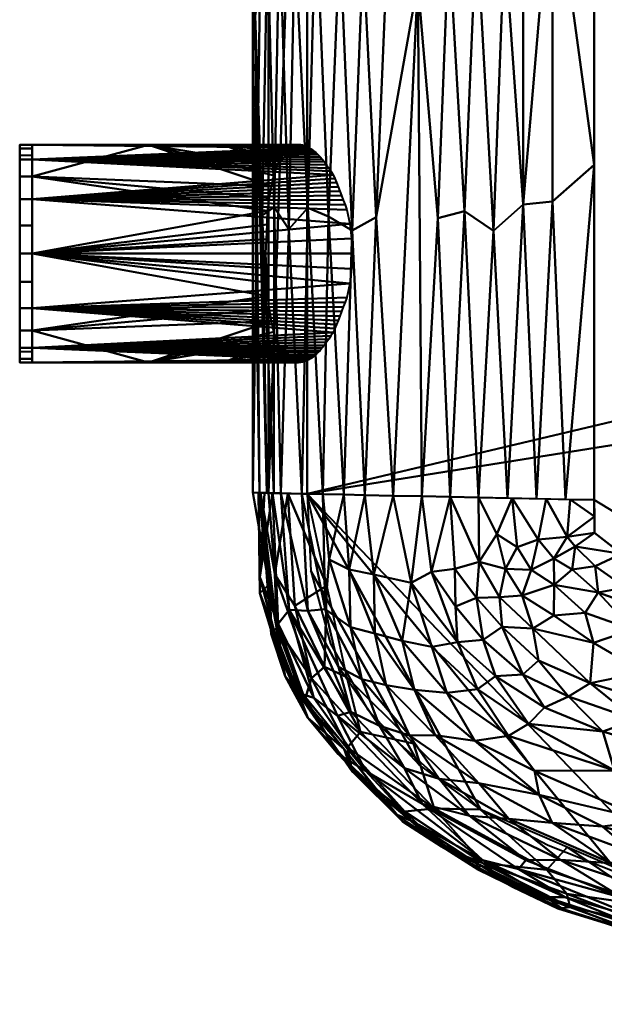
# Model space of a CAD drawing. Header units: millimetres. Extents: x -156 to 177, y -571 to 0.
# Tile 13 of 256: x -147 to -93, y -149 to -59. Entities that reach past the tile are written whole.
import ezdxf

# ---------------------------------------------------------------- set-up
doc = ezdxf.new("R2010")
doc.units = ezdxf.units.MM
doc.layers.add('A-GENM', color=13, linetype='Continuous', lineweight=30)

# ---------------------------------------------------------------- blocks, each defined once
blk = doc.blocks.new('F0B615S1-F_MODEL - F0B615S1-F_MODEL-3591-View 1')
at = {"layer": 'A-GENM', "lineweight": 40}
mesh = blk.add_polyface(dxfattribs=at)
corners = [(-125.429, 0, -5), (-122.854, 0, -23.434), (-115.119, 0, -39.981), (-104.678, 0, -51.76), (-94.04, 0, -56.246), (-94.04, -102.635, -56.246), (-104.678, -102.407, -51.76), (-115.119, -102.183, -39.981), (-122.854, -102.017, -23.434), (-125.429, -101.962, -5), (-124.149, 0, -14.165), (-124.141, -101.99, -14.217), (-125.429, -61.581, -5), (-124.076, -50.89, -18.813), (-121.568, -51.009, -27.206), (-118.987, 0, -31.708), (-118.987, -102.1, -31.708), (-117.405, -51.05, -36.193), (-113.015, -51.092, -43.006), (-109.899, 0, -45.871), (-109.899, -102.295, -45.871), (-107.405, -51.148, -49.4), (-102.302, -51.203, -53.438), (-99.359, 0, -54.003), (-99.359, -102.521, -54.003), (-94.04, -41.054, -56.246), (-124.789, -101.976, -9.583), (-125.199, -58.162, -11.787), (-96.684, 0, -55.131), (-97.886, -43.752, -55.581), (-94.04, -71.844, -56.246), (-96.684, -102.578, -55.131), (-97.881, -75.212, -55.582), (-100.583, -75.502, -54.429), (-102.019, -102.464, -52.881), (-103.304, -77.908, -52.774), (-105.949, -76.116, -50.718), (-107.288, -102.351, -48.815), (-104.86, -49.941, -51.617), (-107.288, 0, -48.815), (-103.484, -25.569, -52.647), (-102.019, 0, -52.881), (-100.577, -27.012, -54.432), (-106.228, -25.574, -50.476), (-108.839, -26.189, -47.97), (-110.263, -55.112, -46.417), (-112.509, 0, -42.926), (-112.509, -102.239, -42.926), (-108.404, -76.749, -48.419), (-113.911, -24.422, -41.766), (-111.432, -26.589, -45.037), (-116.201, -26.215, -38.261), (-117.053, 0, -35.844), (-115.284, -52.355, -39.727), (-117.053, -102.142, -35.844), (-114.08, -76.645, -41.524), (-118.47, -76.596, -34.203), (-119.632, -48.328, -31.825), (-120.372, -75.803, -30.172), (-120.92, -102.059, -27.571), (-116.278, -77.888, -38.134), (-118.187, -25.525, -34.747), (-120.92, 0, -27.571), (-122.12, -77.752, -25.68), (-123.462, -75.729, -21.319), (-123.498, -102.004, -18.825), (-122.963, -49.615, -23.075), (-123.501, 0, -18.8), (-122.24, -25.517, -25.33), (-123.509, -24.098, -21.142), (-124.478, -25.445, -16.863), (-125.153, -27.894, -12.269), (-124.789, 0, -9.583), (-124.544, -76.499, -16.511), (-125.429, -30.79, -5)]
mesh.append_faces([[corners[k] for k in face] for face in [(28, 29, 23), (3, 43, 39), (20, 48, 37), (16, 56, 54), (15, 57, 62), (62, 68, 1), (1, 69, 67), (74, 27, 12)]], dxfattribs={"vtx0": -1, "vtx1": -1})
mesh.append_faces([[corners[k] for k in face] for face in [(64, 65, 73), (2, 49, 51), (14, 63, 66), (64, 66, 63), (56, 57, 17), (27, 73, 11), (13, 70, 69), (55, 60, 53), (38, 35, 36), (10, 70, 71), (29, 28, 25), (27, 26, 12), (61, 51, 17), (17, 51, 53), (59, 63, 58), (61, 57, 15), (58, 56, 16), (38, 22, 35), (44, 50, 19), (43, 38, 21), (37, 48, 36), (70, 27, 71), (38, 40, 22), (34, 35, 33), (30, 31, 32), (73, 27, 13), (29, 32, 33), (42, 22, 40), (33, 32, 24), (30, 32, 29), (33, 22, 42), (36, 35, 6), (33, 35, 22), (45, 48, 20), (36, 21, 38), (39, 43, 44), (38, 43, 40), (43, 3, 40), (41, 42, 40), (23, 29, 42), (33, 42, 29), (43, 21, 44), (45, 44, 21), (49, 46, 50), (48, 21, 36), (47, 55, 45), (50, 45, 18), (55, 7, 60), (45, 21, 48), (53, 51, 49), (45, 50, 44), (18, 49, 50), (53, 49, 18), (55, 53, 18), (61, 52, 51), (17, 60, 56), (45, 55, 18), (56, 58, 57), (60, 17, 53), (62, 57, 68), (14, 57, 58), (56, 60, 54), (17, 57, 61), (57, 14, 68), (64, 63, 8), (58, 63, 14), (64, 13, 66), (70, 67, 69), (68, 14, 66), (69, 68, 66), (69, 1, 68), (13, 69, 66), (27, 70, 13), (27, 74, 71), (74, 72, 71), (64, 73, 13)]], dxfattribs={"vtx0": -1, "vtx1": -1, "vtx2": -1})
mesh.append_faces([[corners[k] for k in face] for face in [(49, 2, 46), (45, 20, 47), (32, 31, 24), (29, 25, 30), (33, 24, 34), (36, 6, 37), (40, 3, 41), (61, 15, 52), (58, 16, 59), (64, 8, 65)]], dxfattribs={"vtx0": -1, "vtx2": -1})
mesh.append_faces([[corners[k] for k in face] for face in [(0, 72, 74)]], dxfattribs={"vtx1": -1})
mesh.append_faces([[corners[k] for k in face] for face in [(19, 39, 44), (11, 26, 27), (34, 6, 35), (41, 23, 42), (46, 19, 50), (52, 2, 51), (47, 7, 55), (59, 8, 63), (7, 54, 60), (65, 11, 73), (10, 67, 70), (72, 10, 71)]], dxfattribs={"vtx1": -1, "vtx2": -1})
mesh.append_faces([[corners[k] for k in face] for face in [(26, 9, 12), (28, 4, 25), (30, 5, 31)]], dxfattribs={"vtx2": -1})
mesh = blk.add_polyface(dxfattribs=at)
corners = [(-120.429, 0), (-123.964, 0, -1.464), (-125.429, 0, -5), (-125.429, -101.962, -5), (-123.964, -101.994, -1.464), (-120.429, -102.073)]
mesh.append_faces([[corners[k] for k in face] for face in [(1, 3, 4), (4, 0, 1)]], dxfattribs={"vtx0": -1, "vtx2": -1})
mesh.append_faces([[corners[k] for k in face] for face in [(2, 3, 1)]], dxfattribs={"vtx1": -1})
mesh.append_faces([[corners[k] for k in face] for face in [(4, 5, 0)]], dxfattribs={"vtx2": -1})
mesh = blk.add_polyface(dxfattribs=at)
corners = [(-36.646, -143.968), (36.646, -143.968), (43.449, -143.9), (50.249, -143.678), (57.04, -143.278), (63.817, -142.67), (70.567, -141.823), (77.276, -140.693), (83.919, -139.228), (90.459, -137.357), (96.834, -134.988), (102.942, -131.999), (108.605, -128.239), (113.532, -123.563), (117.319, -117.93), (119.633, -111.55), (120.352, -106.891), (120.429, -102.073), (120.429, 0), (-120.429, 0), (-120.429, -102.073), (-120.093, -109.137), (-118.268, -115.856), (-114.846, -121.917), (-110.094, -127.01), (-104.455, -131.109), (-98.281, -134.354), (-91.791, -136.913), (-85.109, -138.922), (-78.309, -140.49), (-71.435, -141.694), (-64.515, -142.594), (-57.566, -143.238), (-50.6, -143.662), (-43.624, -143.896), (0, -52.817), (7.036, -53.743), (13.592, -56.459), (19.222, -60.778), (23.541, -66.408), (26.257, -72.964), (27.183, -80), (26.257, -87.036), (23.541, -93.592), (19.222, -99.222), (13.592, -103.541), (7.036, -106.257), (0, -107.183), (-7.036, -106.257), (-13.592, -103.541), (-19.222, -99.222), (-23.541, -93.592), (-26.257, -87.036), (-27.183, -80), (-26.257, -72.964), (-23.541, -66.408), (-19.222, -60.778), (-13.592, -56.459), (-7.036, -53.743)]
mesh.append_faces([[corners[k] for k in face] for face in [(46, 1, 45), (44, 2, 43), (42, 17, 41), (39, 18, 38), (36, 18, 35)]], dxfattribs={"vtx0": -1, "vtx1": -1})
mesh.append_faces([[corners[k] for k in face] for face in [(20, 27, 28), (50, 34, 0, 49), (54, 19, 20, 53), (20, 52, 53), (19, 54, 55), (34, 50, 51), (19, 58, 35, 18), (0, 48, 49), (0, 47, 48), (43, 4, 5, 42), (1, 46, 47, 0)]], dxfattribs={"vtx0": -1, "vtx2": -1})
mesh.append_faces([[corners[k] for k in face] for face in [(42, 7, 8, 17)]], dxfattribs={"vtx0": -1, "vtx2": -1, "vtx3": -1})
mesh.append_faces([[corners[k] for k in face] for face in [(20, 25, 26, 27), (51, 32, 33, 34), (52, 29, 30, 31), (43, 2, 3, 4), (42, 5, 6, 7), (17, 8, 9, 10), (17, 10, 11, 12)]], dxfattribs={"vtx0": -1, "vtx3": -1})
mesh.append_faces([[corners[k] for k in face] for face in [(56, 57, 19), (57, 58, 19), (55, 56, 19), (36, 37, 18), (37, 38, 18), (39, 40, 18)]], dxfattribs={"vtx1": -1, "vtx2": -1})
mesh.append_faces([[corners[k] for k in face] for face in [(28, 29, 52, 20)]], dxfattribs={"vtx1": -1, "vtx2": -1, "vtx3": -1})
mesh.append_faces([[corners[k] for k in face] for face in [(24, 25, 20, 21), (31, 32, 51, 52), (1, 2, 44, 45), (12, 13, 16, 17), (40, 41, 17, 18)]], dxfattribs={"vtx1": -1, "vtx3": -1})
mesh.append_faces([[corners[k] for k in face] for face in [(21, 22, 23, 24), (13, 14, 15, 16)]], dxfattribs={"vtx3": -1})
mesh = blk.add_polyface(dxfattribs=at)
corners = [(94.04, -102.635, -56.246), (94.07, -104.974, -56.246), (93.339, -106.585, -56.246), (85.736, -111.023, -56.246), (71.762, -114.881, -56.246), (54.9, -116.975, -56.246), (36.646, -117.579, -56.246), (-36.646, -117.579, -56.246), (-56.766, -116.831, -56.246), (-75.044, -114.211, -56.246), (-89.057, -109.515, -56.246), (-94.019, -105.647, -56.246), (-94.04, -102.635, -56.246), (-94.04, 0, -56.246), (94.04, 0, -56.246)]
mesh.append_faces([[corners[k] for k in face] for face in [(7, 14, 6)]], dxfattribs={"vtx0": -1, "vtx1": -1})
mesh.append_faces([[corners[k] for k in face] for face in [(0, 3, 4, 5)]], dxfattribs={"vtx0": -1, "vtx3": -1})
mesh.append_faces([[corners[k] for k in face] for face in [(2, 3, 0, 1)]], dxfattribs={"vtx1": -1})
mesh.append_faces([[corners[k] for k in face] for face in [(14, 0, 5, 6), (13, 14, 7, 8), (8, 9, 12, 13)]], dxfattribs={"vtx1": -1, "vtx3": -1})
mesh.append_faces([[corners[k] for k in face] for face in [(10, 11, 12, 9)]], dxfattribs={"vtx2": -1})
mesh = blk.add_polyface(dxfattribs=at)
corners = [(-146.842, -90, -14.198), (-146.842, -89.966, -13.94), (-146.842, -89.866, -13.698), (-146.842, -89.707, -13.491), (-146.842, -89.5, -13.332), (-146.842, -89.259, -13.232), (-146.842, -89, -13.198), (-146.842, -71, -13.198), (-146.842, -70.741, -13.232), (-146.842, -70.5, -13.332), (-146.842, -70.293, -13.491), (-146.842, -70.134, -13.698), (-146.842, -70.034, -13.94), (-146.842, -70, -14.198), (-146.842, -70, -28.123), (-146.842, -70.341, -30.711), (-146.842, -71.34, -33.123), (-146.842, -72.929, -35.194), (-146.842, -75, -36.783), (-146.842, -77.412, -37.782), (-146.842, -80, -38.123), (-146.842, -82.588, -37.782), (-146.842, -85, -36.783), (-146.842, -87.071, -35.194), (-146.842, -88.66, -33.123), (-146.842, -89.659, -30.711), (-146.842, -90, -28.123)]
mesh.append_faces([[corners[k] for k in face] for face in [(18, 16, 17)]], dxfattribs={"vtx0": -1})
mesh.append_faces([[corners[k] for k in face] for face in [(21, 14, 18, 19)]], dxfattribs={"vtx0": -1, "vtx1": -1, "vtx3": -1})
mesh.append_faces([[corners[k] for k in face] for face in [(6, 26, 0)]], dxfattribs={"vtx0": -1, "vtx2": -1})
mesh.append_faces([[corners[k] for k in face] for face in [(14, 21, 22, 24)]], dxfattribs={"vtx0": -1, "vtx2": -1, "vtx3": -1})
mesh.append_faces([[corners[k] for k in face] for face in [(7, 12, 13, 14), (14, 24, 25, 26)]], dxfattribs={"vtx0": -1, "vtx3": -1})
mesh.append_faces([[corners[k] for k in face] for face in [(3, 4, 2), (20, 21, 19)]], dxfattribs={"vtx1": -1})
mesh.append_faces([[corners[k] for k in face] for face in [(6, 7, 14, 26)]], dxfattribs={"vtx1": -1, "vtx2": -1, "vtx3": -1})
mesh.append_faces([[corners[k] for k in face] for face in [(8, 9, 10, 7), (22, 23, 24)]], dxfattribs={"vtx2": -1})
mesh.append_faces([[corners[k] for k in face] for face in [(14, 15, 16, 18), (10, 11, 12, 7), (4, 5, 6, 2), (0, 1, 2, 6)]], dxfattribs={"vtx2": -1, "vtx3": -1})
mesh = blk.add_polyface(dxfattribs=at)
corners = [(-145.698, -70, -28.123), (-146.842, -70, -28.123), (-146.842, -70, -14.198), (-145.698, -70, -14.198)]
mesh.append_faces([[corners[k] for k in face] for face in [(0, 1, 2, 3)]])
mesh = blk.add_polyface(dxfattribs=at)
corners = [(-145.698, -70, -28.123), (-145.698, -70.341, -30.711), (-145.698, -71.34, -33.123), (-145.698, -72.929, -35.194), (-145.698, -75, -36.783), (-145.698, -77.412, -37.782), (-145.698, -80, -38.123), (-145.698, -82.588, -37.782), (-145.698, -85, -36.783), (-145.698, -87.071, -35.194), (-145.698, -88.66, -33.123), (-145.698, -89.659, -30.711), (-145.698, -90, -28.123), (-146.842, -90, -28.123), (-146.842, -89.659, -30.711), (-146.842, -88.66, -33.123), (-146.842, -87.071, -35.194), (-146.842, -85, -36.783), (-146.842, -82.588, -37.782), (-146.842, -80, -38.123), (-146.842, -77.412, -37.782), (-146.842, -75, -36.783), (-146.842, -72.929, -35.194), (-146.842, -71.34, -33.123), (-146.842, -70.341, -30.711), (-146.842, -70, -28.123)]
mesh.append_faces([[corners[k] for k in face] for face in [(14, 11, 12, 13)]], dxfattribs={"vtx0": -1})
mesh.append_faces([[corners[k] for k in face] for face in [(18, 7, 8, 17), (17, 8, 9, 16), (15, 10, 11, 14), (16, 9, 10, 15)]], dxfattribs={"vtx0": -1, "vtx2": -1})
mesh.append_faces([[corners[k] for k in face] for face in [(0, 1, 24, 25)]], dxfattribs={"vtx1": -1})
mesh.append_faces([[corners[k] for k in face] for face in [(1, 2, 23, 24), (3, 4, 21, 22), (2, 3, 22, 23), (4, 5, 20, 21), (19, 20, 5, 6), (6, 7, 18, 19)]], dxfattribs={"vtx1": -1, "vtx3": -1})
mesh = blk.add_polyface(dxfattribs=at)
corners = [(-145.698, -90, -14.198), (-145.698, -90, -28.123), (-145.698, -89.659, -30.711), (-145.698, -88.66, -33.123), (-145.698, -87.071, -35.194), (-145.698, -85, -36.783), (-145.698, -82.588, -37.782), (-145.698, -80, -38.123), (-145.698, -77.412, -37.782), (-145.698, -75, -36.783), (-145.698, -72.929, -35.194), (-145.698, -71.34, -33.123), (-145.698, -70.341, -30.711), (-145.698, -70, -28.123), (-145.698, -70, -14.198), (-145.698, -70.034, -13.94), (-145.698, -70.134, -13.698), (-145.698, -70.293, -13.491), (-145.698, -70.5, -13.332), (-145.698, -70.741, -13.232), (-145.698, -71, -13.198), (-145.698, -89, -13.198), (-145.698, -89.259, -13.232), (-145.698, -89.5, -13.332), (-145.698, -89.707, -13.491), (-145.698, -89.866, -13.698), (-145.698, -89.966, -13.94)]
mesh.append_faces([[corners[k] for k in face] for face in [(25, 23, 24), (8, 6, 7)]], dxfattribs={"vtx0": -1})
mesh.append_faces([[corners[k] for k in face] for face in [(9, 13, 6, 8), (1, 13, 21, 0)]], dxfattribs={"vtx0": -1, "vtx1": -1, "vtx2": -1})
mesh.append_faces([[corners[k] for k in face] for face in [(10, 11, 9)]], dxfattribs={"vtx1": -1})
mesh.append_faces([[corners[k] for k in face] for face in [(19, 20, 14), (2, 3, 13, 1)]], dxfattribs={"vtx1": -1, "vtx2": -1})
mesh.append_faces([[corners[k] for k in face] for face in [(5, 6, 13, 3)]], dxfattribs={"vtx1": -1, "vtx2": -1, "vtx3": -1})
mesh.append_faces([[corners[k] for k in face] for face in [(20, 21, 13, 14)]], dxfattribs={"vtx1": -1, "vtx3": -1})
mesh.append_faces([[corners[k] for k in face] for face in [(3, 4, 5)]], dxfattribs={"vtx2": -1})
mesh.append_faces([[corners[k] for k in face] for face in [(11, 12, 13, 9), (17, 18, 19, 14), (21, 22, 23, 25), (25, 26, 0, 21)]], dxfattribs={"vtx2": -1, "vtx3": -1})
mesh.append_faces([[corners[k] for k in face] for face in [(14, 15, 16, 17)]], dxfattribs={"vtx3": -1})
mesh = blk.add_polyface(dxfattribs=at)
corners = [(-145.698, -90, -28.123), (-121.216, -90, -28.123), (-121.658, -89.921, -26.871), (-122.099, -89.681, -25.618), (-122.541, -89.291, -24.425), (-122.861, -88.737, -23.258), (-123.181, -88.024, -22.155), (-123.501, -87.187, -21.171), (-123.685, -86.208, -20.283), (-123.869, -85.099, -19.521), (-124.053, -83.92, -18.923), (-124.112, -82.661, -18.484), (-124.17, -81.33, -18.212), (-124.228, -80, -18.123), (-124.17, -78.67, -18.212), (-124.112, -77.339, -18.484), (-124.053, -76.08, -18.923), (-123.869, -74.901, -19.521), (-123.685, -73.792, -20.283), (-123.501, -72.813, -21.171), (-123.181, -71.976, -22.155), (-122.861, -71.263, -23.258), (-122.541, -70.709, -24.425), (-122.099, -70.319, -25.618), (-121.658, -70.079, -26.871), (-121.216, -70, -28.123), (-145.698, -70, -28.123), (-145.698, -72.929, -21.052), (-145.698, -80, -18.123), (-145.698, -87.071, -21.052), (-135.018, -90, -28.123), (-135.018, -70, -28.123), (-128.117, -90, -28.123), (-128.117, -70, -28.123), (-124.667, -90, -28.123), (-124.667, -70, -28.123)]
mesh.append_faces([[corners[k] for k in face] for face in [(17, 27, 16), (18, 27, 17), (14, 28, 13), (28, 16, 27), (34, 4, 32), (23, 35, 22), (19, 31, 18), (33, 22, 35), (9, 29, 8), (3, 34, 2), (8, 30, 7), (5, 32, 4)]], dxfattribs={"vtx0": -1, "vtx1": -1})
mesh.append_faces([[corners[k] for k in face] for face in [(31, 27, 18), (8, 29, 30)]], dxfattribs={"vtx0": -1, "vtx1": -1, "vtx2": -1})
mesh.append_faces([[corners[k] for k in face] for face in [(28, 14, 15), (34, 3, 4), (31, 19, 20), (28, 11, 12), (10, 28, 29), (6, 30, 32)]], dxfattribs={"vtx0": -1, "vtx2": -1})
mesh.append_faces([[corners[k] for k in face] for face in [(0, 30, 29), (1, 2, 34)]], dxfattribs={"vtx1": -1})
mesh.append_faces([[corners[k] for k in face] for face in [(15, 16, 28), (23, 24, 35), (33, 31, 20), (20, 21, 33), (21, 22, 33), (12, 13, 28), (9, 10, 29), (10, 11, 28), (6, 7, 30), (5, 6, 32)]], dxfattribs={"vtx1": -1, "vtx2": -1})
mesh.append_faces([[corners[k] for k in face] for face in [(31, 26, 27), (24, 25, 35)]], dxfattribs={"vtx2": -1})
mesh = blk.add_polyface(dxfattribs=at)
corners = [(-145.698, -90, -28.123), (-145.698, -88.66, -33.123), (-145.698, -85, -36.783), (-145.698, -80, -38.123), (-145.698, -75, -36.783), (-145.698, -71.34, -33.123), (-145.698, -70, -28.123), (-121.216, -70, -28.123), (-121.015, -70.011, -28.597), (-120.816, -70.045, -29.071), (-120.618, -70.101, -29.543), (-120.422, -70.18, -30.013), (-120.225, -70.281, -30.479), (-120.027, -70.404, -30.938), (-119.828, -70.549, -31.391), (-119.627, -70.714, -31.835), (-119.427, -70.901, -32.271), (-119.229, -71.108, -32.698), (-119.032, -71.336, -33.117), (-118.836, -71.584, -33.524), (-118.64, -71.851, -33.919), (-118.443, -72.136, -34.3), (-118.244, -72.438, -34.667), (-118.044, -72.757, -35.018), (-117.884, -73.107, -35.368), (-117.727, -73.474, -35.7), (-117.57, -73.858, -36.014), (-117.414, -74.257, -36.31), (-117.259, -74.67, -36.585), (-117.102, -75.097, -36.839), (-116.944, -75.534, -37.071), (-116.785, -75.982, -37.28), (-116.513, -77.267, -37.743), (-116.343, -78.612, -38.026), (-116.285, -80, -38.123), (-116.343, -81.388, -38.026), (-116.513, -82.733, -37.743), (-116.785, -84.018, -37.28), (-116.944, -84.466, -37.071), (-117.102, -84.903, -36.839), (-117.259, -85.33, -36.585), (-117.414, -85.743, -36.31), (-117.57, -86.142, -36.014), (-117.727, -86.526, -35.7), (-117.884, -86.893, -35.368), (-118.044, -87.243, -35.018), (-118.244, -87.562, -34.667), (-118.443, -87.864, -34.3), (-118.64, -88.149, -33.919), (-118.836, -88.416, -33.524), (-119.032, -88.664, -33.117), (-119.229, -88.892, -32.698), (-119.427, -89.099, -32.271), (-119.627, -89.286, -31.835), (-119.828, -89.451, -31.391), (-120.027, -89.596, -30.938), (-120.225, -89.719, -30.479), (-120.422, -89.82, -30.013), (-120.618, -89.899, -29.543), (-120.816, -89.955, -29.071), (-121.015, -89.989, -28.597), (-121.216, -90, -28.123)]
mesh.append_faces([[corners[k] for k in face] for face in [(0, 60, 61)]], dxfattribs={"vtx0": -1})
mesh.append_faces([[corners[k] for k in face] for face in [(60, 0, 59), (58, 0, 57), (54, 1, 53), (53, 1, 52), (52, 1, 51), (47, 1, 46), (46, 1, 45), (44, 2, 43), (49, 1, 48), (40, 2, 39), (39, 2, 38), (41, 2, 40), (38, 2, 37), (42, 2, 41), (35, 3, 34), (3, 36, 2), (17, 5, 16), (13, 5, 12), (12, 6, 11), (31, 4, 30), (22, 5, 21), (25, 4, 24), (23, 5, 22)]], dxfattribs={"vtx0": -1, "vtx1": -1})
mesh.append_faces([[corners[k] for k in face] for face in [(1, 50, 51), (2, 44, 45), (3, 35, 36), (23, 4, 5), (32, 3, 4), (5, 15, 16), (5, 13, 14), (12, 5, 6), (4, 29, 30), (3, 32, 33), (4, 26, 27), (5, 19, 20), (5, 18, 19), (3, 33, 34)]], dxfattribs={"vtx0": -1, "vtx2": -1})
mesh.append_faces([[corners[k] for k in face] for face in [(58, 59, 0), (56, 57, 0), (0, 1, 56), (54, 55, 1), (55, 56, 1), (49, 50, 1), (1, 2, 45), (47, 48, 1), (42, 43, 2), (36, 37, 2), (14, 15, 5), (17, 18, 5), (8, 9, 6), (9, 10, 6), (10, 11, 6), (28, 29, 4), (27, 28, 4), (31, 32, 4), (25, 26, 4), (20, 21, 5), (23, 24, 4)]], dxfattribs={"vtx1": -1, "vtx2": -1})
mesh.append_faces([[corners[k] for k in face] for face in [(6, 7, 8)]], dxfattribs={"vtx2": -1})
mesh = blk.add_polyface(dxfattribs=at)
corners = [(-145.698, -71, -13.198), (-146.842, -71, -13.198), (-146.842, -89, -13.198), (-145.698, -89, -13.198)]
mesh.append_faces([[corners[k] for k in face] for face in [(0, 1, 2, 3)]])
mesh = blk.add_polyface(dxfattribs=at)
corners = [(-145.698, -90, -14.198), (-146.842, -90, -14.198), (-146.842, -90, -28.123), (-145.698, -90, -28.123)]
mesh.append_faces([[corners[k] for k in face] for face in [(0, 1, 2, 3)]])
mesh = blk.add_polyface(dxfattribs=at)
corners = [(-123.931, -110.395, -5), (-124.892, -101.974, -8.838), (-124.781, -111.182, -8.892), (-122.854, -102.017, -23.434), (-120.356, -112.812, -27.553), (-122.085, -112.727, -22.651), (-116.416, -122.097, -26.561), (-117.542, -117.965, -29.537), (-106.804, -112.43, -48.26), (-104.852, -111.628, -50.275), (-104.246, -115.468, -48.715), (-108.974, -116.136, -43.949), (-110.871, -110.251, -44.817), (-106.596, -115.685, -46.615), (-108.986, -109.247, -47.229), (-114.197, -114.906, -38.083), (-114.303, -109.484, -40.495), (-111.682, -115.58, -41.145), (-110.571, -120.076, -38.718), (-118.762, -112.665, -31.327), (-120.92, -102.059, -27.571), (-118.986, -102.1, -31.708), (-104.602, -108.306, -51.465), (-106.86, -108.975, -49.4), (-107.288, -102.351, -48.815), (-115.409, -119.095, -32.481), (-116.452, -114.318, -34.768), (-122.776, -117.229, -12.528), (-120.361, -122.639, -8.737), (-120.779, -120.505, -15.689), (-123.077, -114, -17.397), (-123.605, -102.001, -18.055), (-118.406, -108.094, -33.918), (-113.169, -119.635, -35.593), (-117.053, -102.142, -35.844), (-116.559, -109.034, -37.047), (-115.119, -102.183, -39.981), (-112.509, -102.239, -42.926), (-107.601, -120.357, -41.81), (-109.899, -102.295, -45.871), (-104.778, -120.021, -44.741), (-122.433, -118.828, -5), (-124.769, -109.731, -12.366), (-104.678, -102.407, -51.76), (-119.809, -120.799, -19.239), (-125.429, -101.962, -5), (-124.356, -101.985, -12.677)]
mesh.append_faces([[corners[k] for k in face] for face in [(1, 0, 45)]], dxfattribs={"vtx0": -1})
mesh.append_faces([[corners[k] for k in face] for face in [(37, 16, 36), (39, 12, 37), (34, 32, 21), (24, 14, 39), (43, 22, 24), (46, 42, 1)]], dxfattribs={"vtx0": -1, "vtx1": -1})
mesh.append_faces([[corners[k] for k in face] for face in [(0, 1, 2), (3, 4, 5), (6, 4, 7), (8, 9, 10), (11, 12, 13), (13, 14, 8), (5, 4, 6), (15, 16, 17), (18, 15, 17), (12, 17, 16), (22, 23, 24), (25, 19, 26), (2, 27, 28), (29, 27, 30), (25, 7, 19), (19, 4, 20), (32, 19, 21), (15, 33, 26), (34, 35, 32), (35, 15, 26), (16, 15, 35), (35, 36, 16), (16, 37, 12), (8, 14, 23), (11, 38, 17), (32, 35, 26), (12, 11, 17), (40, 11, 13), (19, 32, 26), (4, 19, 7), (8, 10, 13), (14, 13, 12), (8, 23, 9), (12, 39, 14), (22, 9, 23), (14, 24, 23), (41, 2, 28), (42, 30, 27), (42, 27, 2), (5, 30, 31), (5, 44, 30), (42, 31, 30), (1, 42, 2)]], dxfattribs={"vtx0": -1, "vtx1": -1, "vtx2": -1})
mesh.append_faces([[corners[k] for k in face] for face in [(19, 20, 21), (35, 34, 36), (2, 41, 0), (4, 3, 20), (42, 46, 31)]], dxfattribs={"vtx0": -1, "vtx2": -1})
mesh.append_faces([[corners[k] for k in face] for face in [(31, 3, 5)]], dxfattribs={"vtx1": -1, "vtx2": -1})
mesh = blk.add_polyface(dxfattribs=at)
corners = [(-36.646, -148.968, -5), (-36.646, -147.503, -1.464), (-36.646, -143.968), (-54.101, -143.475), (-71.469, -141.689), (-88.518, -137.964), (-104.514, -131.072), (-116.791, -118.919), (-120.429, -102.073), (-123.964, -101.994, -1.464), (-125.429, -101.962, -5), (-122.433, -118.828, -5), (-111.634, -132.218, -5), (-97.39, -140.167, -5), (-82.335, -144.744, -5), (-67.098, -147.329, -5), (-51.847, -148.607, -5), (-59.354, -146.717, -1.54), (-116.71, -125.387, -1.538), (-89.522, -141.491, -1.601), (-74.583, -145.393, -2.212), (-104.289, -135.997, -2.212), (-79.534, -142.398, -0.47), (-68.192, -144.443, -0.547), (-58.854, -144.905, -0.321), (-46.439, -145.874, -0.44), (-47.932, -147.915, -2.198), (-62.785, -142.582), (-98.391, -136.611, -0.466), (-108.754, -130.978, -0.55), (-115.508, -123.93, -0.318), (-121.568, -112.357, -0.449), (-123.196, -114.358, -2.231), (-110.652, -124.996), (-59.472, -147.968, -5), (-63.25, -147.422, -3.207), (-55.318, -147.925, -2.859), (-49.228, -148.534, -3.627), (-36.646, -148.235, -3.232), (-44.246, -148.787, -5), (-43.178, -148.53, -3.099), (-66.974, -146.224, -1.858), (-70.846, -146.629, -3.591), (-78.641, -145.311, -3.578), (-88.134, -143.023, -3.44), (-82.477, -143.819, -2.183), (-74.716, -146.037, -5), (-96.25, -140.039, -2.75), (-104.512, -136.193, -5), (-108.121, -134.47, -3.595), (-116.295, -127.581, -3.395), (-111.46, -131.267, -2.208), (-101.549, -138.161, -3.706), (-96.56, -138.823, -1.375), (-79.994, -139.826), (-88.483, -139.982, -0.385), (-52.336, -144.938, -0.189), (-52.748, -146.473, -0.94), (-36.646, -145.735, -0.732), (-45.373, -143.721), (-43.525, -147.189, -1.236), (-96.516, -134.518), (-118.828, -117.96, -0.19), (-120.03, -119.02, -0.937), (-118.61, -110.496), (-122.196, -102.033, -0.732), (-123.391, -109.464, -1.253), (-124.696, -101.978, -3.232), (-123.826, -110.984, -5), (-123.717, -114.941, -3.702), (-120.692, -121.225, -2.887), (-89.862, -142.456, -5), (-117.033, -125.523, -5)]
mesh.append_faces([[corners[k] for k in face] for face in [(59, 58, 2), (65, 64, 8)]], dxfattribs={"vtx0": -1})
mesh.append_faces([[corners[k] for k in face] for face in [(33, 29, 6), (1, 40, 38), (46, 43, 14), (13, 52, 48), (58, 60, 1), (3, 56, 59), (61, 55, 5), (9, 66, 65), (72, 70, 11)]], dxfattribs={"vtx0": -1, "vtx1": -1})
mesh.append_faces([[corners[k] for k in face] for face in [(21, 51, 49), (55, 61, 28), (53, 47, 19), (57, 36, 26), (23, 24, 27), (22, 23, 4), (52, 21, 49), (63, 30, 62), (26, 40, 60), (12, 49, 50), (43, 44, 14), (24, 23, 17), (19, 22, 55), (22, 19, 45), (43, 46, 42), (59, 56, 25), (20, 23, 22), (18, 29, 30), (28, 29, 21), (47, 13, 44), (35, 42, 15), (64, 65, 31), (30, 63, 18), (47, 53, 21), (42, 41, 20), (24, 56, 3), (24, 57, 56), (57, 25, 56), (60, 58, 25), (26, 36, 37), (53, 55, 28), (29, 28, 6), (29, 33, 30), (29, 18, 51), (17, 35, 36), (62, 30, 7), (32, 69, 70), (41, 35, 17), (34, 36, 35), (37, 36, 16), (37, 40, 26), (40, 1, 60), (39, 40, 37), (17, 23, 41), (23, 20, 41), (41, 42, 35), (42, 20, 43), (20, 45, 43), (43, 45, 44), (47, 44, 19), (22, 45, 20), (44, 45, 19), (50, 49, 51), (47, 52, 13), (52, 49, 48), (18, 63, 70), (70, 72, 50), (29, 51, 21), (18, 50, 51), (21, 52, 47), (55, 53, 19), (21, 53, 28), (54, 55, 22), (62, 64, 31), (57, 24, 17), (58, 59, 25), (36, 57, 17), (60, 57, 26), (57, 60, 25), (62, 31, 63), (66, 63, 31), (70, 63, 32), (63, 66, 32), (65, 66, 31), (66, 67, 32), (68, 69, 67), (67, 69, 32), (11, 70, 69), (18, 70, 50)]], dxfattribs={"vtx0": -1, "vtx1": -1, "vtx2": -1})
mesh.append_faces([[corners[k] for k in face] for face in [(69, 68, 11), (22, 4, 54), (35, 15, 34), (24, 3, 27), (40, 0, 38), (37, 16, 39), (44, 13, 71), (49, 12, 48), (55, 54, 5)]], dxfattribs={"vtx0": -1, "vtx2": -1})
mesh.append_faces([[corners[k] for k in face] for face in [(39, 0, 40), (27, 4, 23), (7, 64, 62), (9, 67, 66), (33, 7, 30), (34, 16, 36), (46, 15, 42), (61, 6, 28), (71, 14, 44), (72, 12, 50)]], dxfattribs={"vtx1": -1, "vtx2": -1})
mesh.append_faces([[corners[k] for k in face] for face in [(67, 10, 68)]], dxfattribs={"vtx2": -1})
mesh = blk.add_polyface(dxfattribs=at)
corners = [(-97.724, -110.427, -54.78), (-93.69, -111.127, -55.611), (-94.868, -113.011, -54.713), (-102.493, -114.274, -50.674), (-99.683, -114.446, -52.188), (-99.171, -117.38, -50.612), (-97.748, -108.017, -55.375), (-99.834, -109.059, -54.309), (-87.739, -113.235, -55.882), (-90.521, -114.528, -55.092), (-98.47, -102.54, -54.378), (-96.528, -106.033, -55.931), (-99.204, -106.267, -55.026), (-104.602, -108.306, -51.465), (-102.189, -108.965, -53.027), (-102.76, -111.565, -51.823), (-104.246, -115.468, -48.715), (-104.852, -111.628, -50.275), (-103.004, -105.786, -52.952), (-91.538, -107.581, -56.246), (-93.94, -108.706, -56.063), (-95.798, -106.923, -56.023), (-100.676, -111.407, -53.129), (-94.097, -115.753, -53.667), (-97.745, -113.246, -53.664), (-96.079, -109.011, -55.64), (-94.417, -119.456, -51.234), (-89.479, -118.464, -53.411), (-101.111, -106.984, -54.013), (-101.574, -102.473, -53.069), (-94.03, -104.141, -56.246), (-96.255, -102.587, -55.312), (-94.019, -105.647, -56.246), (-94.04, -102.635, -56.246), (-91.168, -110.675, -56.052), (-89.057, -109.515, -56.246), (-106.596, -115.685, -46.615), (-103.128, -118.814, -47.078), (-100.613, -118.663, -48.859), (-104.678, -102.407, -51.76)]
mesh.append_faces([[corners[k] for k in face] for face in [(32, 11, 30), (19, 21, 32)]], dxfattribs={"vtx0": -1, "vtx1": -1})
mesh.append_faces([[corners[k] for k in face] for face in [(0, 1, 2), (3, 4, 5), (6, 0, 7), (8, 9, 1), (10, 11, 12), (13, 14, 15), (3, 16, 17), (13, 18, 14), (11, 6, 12), (7, 12, 6), (19, 20, 21), (7, 22, 14), (15, 4, 3), (2, 23, 24), (1, 0, 25), (25, 20, 1), (2, 1, 9), (26, 4, 23), (23, 9, 27), (0, 2, 24), (22, 7, 0), (0, 6, 25), (22, 0, 24), (28, 14, 18), (7, 14, 28), (4, 22, 24), (30, 11, 31), (11, 32, 21), (15, 3, 17), (9, 23, 2), (23, 4, 24), (5, 4, 26), (6, 21, 25), (1, 20, 34), (11, 21, 6), (34, 8, 1), (21, 20, 25), (19, 34, 20), (35, 8, 34), (36, 16, 37), (3, 38, 16), (38, 3, 5), (15, 22, 4), (39, 18, 13), (28, 29, 12), (13, 15, 17), (14, 22, 15), (29, 28, 18), (7, 28, 12)]], dxfattribs={"vtx0": -1, "vtx1": -1, "vtx2": -1})
mesh.append_faces([[corners[k] for k in face] for face in [(34, 19, 35), (18, 39, 29), (11, 10, 31)]], dxfattribs={"vtx0": -1, "vtx2": -1})
mesh.append_faces([[corners[k] for k in face] for face in [(33, 30, 31)]], dxfattribs={"vtx1": -1})
mesh.append_faces([[corners[k] for k in face] for face in [(29, 10, 12)]], dxfattribs={"vtx1": -1, "vtx2": -1})
mesh = blk.add_polyface(dxfattribs=at)
corners = [(-117.624, -122.466, -22.914), (-115.067, -127.509, -18.163), (-119.809, -120.799, -19.239), (-112.306, -131.512, -10.609), (-104.728, -136.57, -10.683), (-111.634, -132.218, -5), (-117.033, -125.523, -5), (-120.361, -122.639, -8.737), (-109.866, -130.564, -22.818), (-111.009, -124.263, -33.049), (-115.409, -119.095, -32.481), (-113.169, -119.635, -35.593), (-108.647, -124.251, -36.193), (-110.783, -132.145, -14.651), (-117.601, -125.966, -12.817), (-104.649, -128.644, -34.24), (-108.294, -128.261, -30.442), (-116.416, -122.097, -26.561), (-111.491, -127.28, -27.23), (-110.571, -120.076, -38.718), (-113.773, -123.385, -29.879), (-117.542, -117.965, -29.537), (-107.601, -120.357, -41.81), (-108.974, -116.136, -43.949), (-104.778, -120.021, -44.741), (-101.931, -124.298, -42.583), (-105.01, -124.753, -39.431), (-105.513, -131.653, -27.521), (-100.329, -135.727, -24.439), (-101.894, -131.922, -31.344), (-101.007, -136.54, -20.942), (-104.27, -135.71, -17.695), (-104.865, -136.013, -14.519), (-122.085, -112.727, -22.651), (-116.452, -114.318, -34.768), (-114.197, -114.906, -38.083), (-111.682, -115.58, -41.145), (-99.098, -129.712, -37.604), (-103.128, -118.814, -47.078), (-106.596, -115.685, -46.615), (-100.077, -123.191, -45.086), (-104.246, -115.468, -48.715), (-100.613, -118.663, -48.859), (-122.433, -118.828, -5), (-122.776, -117.229, -12.528), (-120.779, -120.505, -15.689), (-123.077, -114, -17.397), (-104.512, -136.192, -5), (-98.499, -139.132, -14.362)]
mesh.append_faces([[corners[k] for k in face] for face in [(0, 1, 2), (3, 4, 5), (6, 7, 3), (8, 1, 0), (9, 10, 11), (12, 9, 11), (13, 14, 1), (3, 7, 14), (9, 15, 16), (13, 3, 14), (0, 17, 18), (8, 0, 18), (19, 12, 11), (20, 21, 10), (22, 23, 24), (22, 24, 25), (26, 12, 19), (27, 28, 8), (16, 29, 27), (30, 8, 28), (31, 13, 1), (31, 1, 8), (32, 4, 13), (8, 30, 31), (2, 33, 0), (18, 16, 27), (9, 16, 20), (10, 9, 20), (9, 12, 15), (10, 34, 11), (11, 35, 19), (26, 19, 22), (36, 22, 19), (37, 12, 26), (25, 26, 22), (38, 24, 39), (24, 38, 40), (17, 21, 20), (17, 20, 18), (17, 0, 33), (16, 18, 20), (8, 18, 27), (41, 42, 38), (15, 29, 16), (37, 15, 12), (3, 13, 4), (44, 14, 7), (45, 46, 2), (45, 1, 14), (1, 45, 2), (14, 44, 45), (4, 32, 48), (13, 31, 32)]], dxfattribs={"vtx0": -1, "vtx1": -1, "vtx2": -1})
mesh.append_faces([[corners[k] for k in face] for face in [(3, 5, 6)]], dxfattribs={"vtx0": -1, "vtx2": -1})
mesh.append_faces([[corners[k] for k in face] for face in [(6, 43, 7), (47, 5, 4)]], dxfattribs={"vtx1": -1, "vtx2": -1})
mesh = blk.add_polyface(dxfattribs=at)
corners = [(-96.902, -140.222, -10.568), (-89.862, -142.456, -5), (-97.39, -140.167, -5), (-100.077, -123.191, -45.086), (-101.931, -124.298, -42.583), (-104.778, -120.021, -44.741), (-98.499, -139.132, -14.362), (-104.728, -136.57, -10.683), (-92.471, -136.014, -31.449), (-90.465, -135.066, -34.62), (-85.161, -137.817, -32.377), (-97.146, -135.693, -28.166), (-88.724, -138.51, -28.639), (-93.282, -132.636, -37.051), (-89.069, -132.081, -40.192), (-86.797, -134.576, -37.44), (-86.155, -143.789, -8.625), (-89.867, -142.454, -12.593), (-104.27, -135.71, -17.695), (-96.717, -139.136, -18.154), (-101.007, -136.54, -20.942), (-89.704, -141.13, -19.992), (-101.894, -131.922, -31.344), (-105.513, -131.653, -27.521), (-98.625, -121.715, -47.405), (-103.128, -118.814, -47.078), (-99.545, -127.51, -40.383), (-99.098, -129.712, -37.604), (-105.01, -124.753, -39.431), (-100.613, -118.663, -48.859), (-93.242, -123.901, -47.982), (-92.188, -127.502, -44.659), (-104.649, -128.644, -34.24), (-97.908, -132.29, -34.346), (-94.417, -119.456, -51.234), (-94.097, -115.753, -53.667), (-89.479, -118.464, -53.411), (-96.413, -120.697, -49.427), (-99.171, -117.38, -50.612), (-90.243, -122.818, -50.085), (-87.2, -125.75, -48.439), (-91.45, -139.182, -24.64), (-100.329, -135.727, -24.439), (-89.904, -141.882, -16.316), (-83.488, -131.846, -42.792), (-88.38, -121.289, -51.845), (-104.865, -136.013, -14.519), (-104.512, -136.192, -5)]
mesh.append_faces([[corners[k] for k in face] for face in [(3, 4, 5), (6, 0, 7), (8, 9, 10), (11, 8, 12), (13, 14, 15), (16, 0, 17), (18, 19, 6), (19, 20, 21), (22, 11, 23), (24, 3, 25), (26, 27, 28), (25, 29, 24), (30, 31, 3), (32, 27, 33), (13, 9, 33), (26, 31, 14), (34, 35, 36), (37, 38, 34), (38, 37, 29), (37, 39, 30), (30, 24, 37), (39, 37, 34), (31, 30, 40), (11, 41, 42), (20, 41, 21), (8, 10, 12), (12, 41, 11), (33, 8, 22), (23, 11, 42), (22, 8, 11), (6, 43, 17), (19, 21, 43), (0, 6, 17), (6, 19, 43), (20, 19, 18), (20, 42, 41), (1, 0, 16), (26, 28, 4), (14, 31, 44), (34, 36, 45), (30, 39, 40), (34, 45, 39), (24, 29, 37), (30, 3, 24), (31, 4, 3), (13, 15, 9), (9, 8, 33), (14, 13, 27), (32, 33, 22), (27, 13, 33), (6, 46, 18), (31, 26, 4), (14, 27, 26), (2, 7, 0)]], dxfattribs={"vtx0": -1, "vtx1": -1, "vtx2": -1})
mesh.append_faces([[corners[k] for k in face] for face in [(0, 1, 2), (7, 2, 47)]], dxfattribs={"vtx0": -1, "vtx2": -1})

msp = doc.modelspace()

# ---------------------------------------------------------------- block references
at = {"layer": 'A-GENM', "lineweight": 40}
msp.add_blockref('F0B615S1-F_MODEL - F0B615S1-F_MODEL-3591-View 1', (0, 0), dxfattribs=at)

doc.saveas('drawing.dxf')
